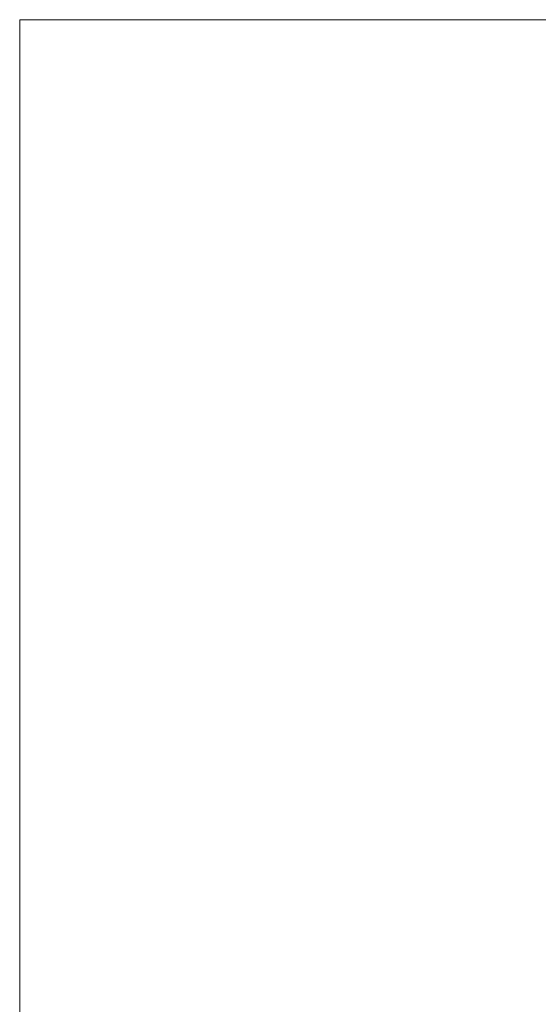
# Model space of a CAD drawing. Extents: x 64716 to 7565828, y -160732 to 5881792.
# Tile 34 of 160: x 99441 to 99449, y -10518 to -10502. Entities that reach past the tile are written whole.
import ezdxf

# ---------------------------------------------------------------- set-up
doc = ezdxf.new("R2010")
doc.units = 0
doc.header["$MEASUREMENT"] = 0
doc.layers.add('linii', color=7, linetype='Continuous', lineweight=15)

# ---------------------------------------------------------------- blocks, each defined once
blk = doc.blocks.new('GFGDGD')
at = {"color": 0, "linetype": 'ByBlock', "lineweight": -2}
for p, q in [((30953.438, -10457.059, 0), (30940.37, -10457.059, 0)), ((30940.37, -10457.059, 0), (30940.37, -10488.95, 0)), ((30953.438, -10457.059, 0), (30940.37, -10457.059, 0)), ((30940.37, -10457.059, 0), (30940.37, -10488.95, 0)), ((30953.438, -10457.059, 0), (30940.37, -10457.059, 0)), ((30940.37, -10457.059, 0), (30940.37, -10488.95, 0)), ((30953.438, -10457.059, 0), (30940.37, -10457.059, 0)), ((30940.37, -10457.059, 0), (30940.37, -10488.95, 0)), ((30953.438, -10457.059, 0), (30940.37, -10457.059, 0)), ((30940.37, -10457.059, 0), (30940.37, -10488.95, 0)), ((30953.438, -10457.059, 0), (30940.37, -10457.059, 0)), ((30940.37, -10457.059, 0), (30940.37, -10488.95, 0)), ((30953.438, -10457.059, 0), (30940.37, -10457.059, 0)), ((30940.37, -10457.059, 0), (30940.37, -10488.95, 0)), ((30953.438, -10457.059, 0), (30940.37, -10457.059, 0)), ((30940.37, -10457.059, 0), (30940.37, -10488.95, 0)), ((30953.438, -10457.059, 0), (30940.37, -10457.059, 0)), ((30940.37, -10457.059, 0), (30940.37, -10488.95, 0)), ((30953.438, -10457.059, 0), (30940.37, -10457.059, 0)), ((30940.37, -10457.059, 0), (30940.37, -10488.95, 0)), ((30953.438, -10457.059, 0), (30940.37, -10457.059, 0)), ((30940.37, -10457.059, 0), (30940.37, -10488.95, 0)), ((30953.438, -10457.059, 0), (30940.37, -10457.059, 0)), ((30940.37, -10457.059, 0), (30940.37, -10488.95, 0)), ((30953.438, -10457.059, 0), (30940.37, -10457.059, 0)), ((30940.37, -10457.059, 0), (30940.37, -10488.95, 0)), ((30953.438, -10457.059, 0), (30940.37, -10457.059, 0)), ((30940.37, -10457.059, 0), (30940.37, -10488.95, 0)), ((30953.438, -10457.059, 0), (30940.37, -10457.059, 0)), ((30940.37, -10457.059, 0), (30940.37, -10488.95, 0)), ((30953.438, -10457.059, 0), (30940.37, -10457.059, 0)), ((30940.37, -10457.059, 0), (30940.37, -10488.95, 0)), ((30953.438, -10457.059, 0), (30940.37, -10457.059, 0)), ((30940.37, -10457.059, 0), (30940.37, -10488.95, 0)), ((30953.438, -10457.059, 0), (30940.37, -10457.059, 0)), ((30940.37, -10457.059, 0), (30940.37, -10488.95, 0)), ((30953.438, -10457.059, 0), (30940.37, -10457.059, 0)), ((30940.37, -10457.059, 0), (30940.37, -10488.95, 0)), ((30940.37, -10457.059, 0), (30940.37, -10488.95, 0)), ((30953.438, -10457.059, 0), (30940.37, -10457.059, 0)), ((30940.37, -10457.059, 0), (30940.37, -10488.95, 0)), ((30953.438, -10457.059, 0), (30940.37, -10457.059, 0)), ((30953.438, -10457.059, 0), (30940.37, -10457.059, 0)), ((30940.37, -10457.059, 0), (30940.37, -10488.95, 0)), ((30953.438, -10457.059, 0), (30940.37, -10457.059, 0)), ((30940.37, -10457.059, 0), (30940.37, -10488.95, 0)), ((30953.438, -10457.059, 0), (30940.37, -10457.059, 0)), ((30940.37, -10457.059, 0), (30940.37, -10488.95, 0))]:
    blk.add_line(p, q, dxfattribs=at)

msp = doc.modelspace()

# ---------------------------------------------------------------- block references
at = {"layer": 'linii'}
msp.add_blockref('GFGDGD', (68500.381, -45.271, 0), dxfattribs=at)

doc.saveas('drawing.dxf')
